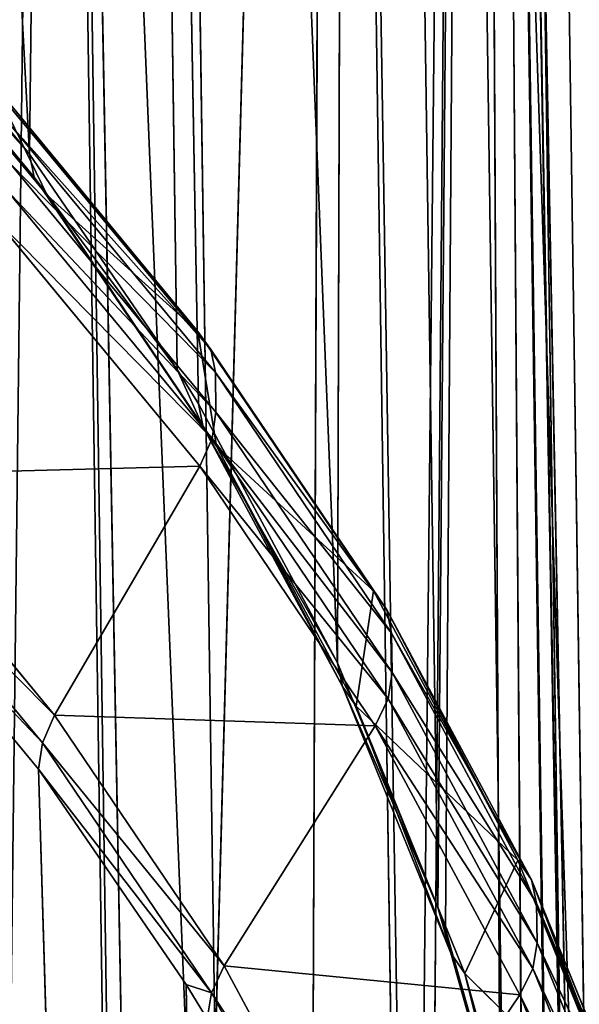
# Model space of a CAD drawing. Extents: x 0 to 4.1, y 0 to 10.7.
# Tile 184 of 256: x 3.664 to 3.882, y 5.468 to 5.851. Entities that reach past the tile are written whole.
import ezdxf

# ---------------------------------------------------------------- set-up
doc = ezdxf.new("R2010")
doc.units = 0
doc.header["$LTSCALE"] = 2.54
doc.layers.get('0').update_dxf_attribs({"linetype": 'CONTINUOUS'})

# ---------------------------------------------------------------- blocks, each defined once
blk = doc.blocks.new('FOURTY_KINKIET_I_PM_STL_4')
at = {"color": 0}
for p, q in [((1.76936, 2.61212, -1.69865), (1.68244, 8.62252, 4.31113)), ((1.76936, 2.61212, -1.69865), (1.68244, 8.62252, 4.31113)), ((1.52448, 8.59921, 4.33217), (1.64967, 6.24144, 2.19583)), ((1.52448, 8.59921, 4.33217), (1.64967, 6.24144, 2.19583)), ((1.91601, 2.41059, -1.49498), (1.82909, 8.421, 4.5148)), ((1.91601, 2.41059, -1.49498), (1.82909, 8.421, 4.5148)), ((1.6747, 8.4055, 4.52806), (1.64967, 6.24144, 2.19583)), ((1.6747, 8.4055, 4.52806), (1.64967, 6.24144, 2.19583)), ((1.71542, 6.14431, 2.29393), (1.6747, 8.4055, 4.52806)), ((1.6747, 8.4055, 4.52806), (1.7072, 6.15766, 2.28045)), ((1.71542, 6.14431, 2.29393), (1.6747, 8.4055, 4.52806)), ((1.76954, 6.04359, 2.39544), (1.6747, 8.4055, 4.52806)), ((1.76954, 6.04359, 2.39544), (1.6747, 8.4055, 4.52806)), ((1.6747, 8.4055, 4.52806), (1.7072, 6.15766, 2.28045)), ((1.76954, 6.04359, 2.39544), (1.77619, 8.1963, 4.73876)), ((1.76954, 6.04359, 2.39544), (1.77619, 8.1963, 4.73876)), ((1.8087, 5.94846, 2.49115), (1.77619, 8.1963, 4.73876)), ((1.8087, 5.94846, 2.49115), (1.77619, 8.1963, 4.73876)), ((1.8087, 5.94846, 2.49115), (1.82605, 7.97761, 4.95819)), ((1.8087, 5.94846, 2.49115), (1.82605, 7.97761, 4.95819)), ((1.81166, 5.93996, 2.49968), (1.82605, 7.97761, 4.95819)), ((1.81166, 5.93996, 2.49968), (1.82605, 7.97761, 4.95819)), ((1.82605, 7.97761, 4.95819), (1.85856, 5.72977, 2.71058)), ((1.82605, 7.97761, 4.95819), (1.85856, 5.72977, 2.71058)), ((1.82605, 7.97761, 4.95819), (1.84151, 5.83414, 2.60594)), ((1.82605, 7.97761, 4.95819), (1.84151, 5.83414, 2.60594)), ((1.82285, 7.75574, 5.18004), (1.80237, 5.2977, 3.14188)), ((1.82285, 7.75574, 5.18004), (1.80237, 5.2977, 3.14188)), ((1.82285, 7.75574, 5.18004), (1.83528, 5.40352, 3.03653)), ((1.82285, 7.75574, 5.18004), (1.85887, 5.72686, 2.71349)), ((1.86362, 5.61883, 2.8216), (1.82285, 7.75574, 5.18004)), ((1.85574, 5.5108, 2.92952), (1.82285, 7.75574, 5.18004)), ((1.86362, 5.61883, 2.8216), (1.82285, 7.75574, 5.18004)), ((1.85574, 5.5108, 2.92952), (1.82285, 7.75574, 5.18004)), ((1.85535, 5.50789, 2.93243), (1.82285, 7.75574, 5.18004)), ((1.85535, 5.50789, 2.93243), (1.82285, 7.75574, 5.18004)), ((1.82285, 7.75574, 5.18004), (1.83528, 5.40352, 3.03653)), ((1.82285, 7.75574, 5.18004), (1.85887, 5.72686, 2.71349)), ((1.82285, 7.75574, 5.18004), (1.85856, 5.72977, 2.71058)), ((1.82285, 7.75574, 5.18004), (1.85856, 5.72977, 2.71058)), ((1.70022, 5.09335, 3.34477), (1.76666, 7.53705, 5.39794)), ((1.70022, 5.09335, 3.34477), (1.76666, 7.53705, 5.39794)), ((1.75725, 5.19408, 3.24486), (1.76666, 7.53705, 5.39794)), ((1.75725, 5.19408, 3.24486), (1.76666, 7.53705, 5.39794)), ((1.76666, 7.53705, 5.39794), (1.79917, 5.28921, 3.15033)), ((1.76666, 7.53705, 5.39794), (1.79917, 5.28921, 3.15033)), ((1.76666, 7.53705, 5.39794), (1.80237, 5.2977, 3.14188)), ((1.76666, 7.53705, 5.39794), (1.80237, 5.2977, 3.14188)), ((1.65911, 7.32785, 5.60561), (1.63167, 4.99622, 3.44092)), ((1.65911, 7.32785, 5.60561), (1.63167, 4.99622, 3.44092)), ((1.70022, 5.09335, 3.34477), (1.65911, 7.32785, 5.60561)), ((1.70022, 5.09335, 3.34477), (1.65911, 7.32785, 5.60561)), ((1.69162, 5.08, 3.358), (1.65911, 7.32785, 5.60561)), ((1.69162, 5.08, 3.358), (1.65911, 7.32785, 5.60561)), ((1.89998, 1.30194, -0.38645), (1.81306, 7.31235, 5.62333)), ((1.89998, 1.30194, -0.38645), (1.81306, 7.31235, 5.62333)), ((1.7475, 1.10042, -0.18711), (1.66058, 7.11083, 5.82267)), ((1.7475, 1.10042, -0.18711), (1.66058, 7.11083, 5.82267)), ((1.57276, 6.33432, 2.10183), (1.64967, 6.24144, 2.19583)), ((1.57276, 6.33432, 2.10183), (1.64967, 6.24144, 2.19583)), ((1.57449, 6.32542, 2.09149), (1.65149, 6.23245, 2.18559)), ((1.57449, 6.32542, 2.09149), (1.65149, 6.23245, 2.18559)), ((1.6565, 6.22541, 2.1749), (1.57928, 6.31866, 2.08052)), ((1.6565, 6.22541, 2.1749), (1.57928, 6.31866, 2.08052)), ((1.63527, 6.26898, 1.98124), (1.71521, 6.17246, 2.07893)), ((1.63527, 6.26898, 1.98124), (1.71521, 6.17246, 2.07893)), ((1.72022, 6.16542, 2.06824), (1.64006, 6.26222, 1.97027)), ((1.72022, 6.16542, 2.06824), (1.64006, 6.26222, 1.97027)), ((1.72203, 6.15643, 2.058), (1.64179, 6.25332, 1.95994)), ((1.72203, 6.15643, 2.058), (1.64179, 6.25332, 1.95994)), ((1.64967, 6.24144, 2.19583), (1.7072, 6.15766, 2.28045)), ((1.64967, 6.24144, 2.19583), (1.7072, 6.15766, 2.28045)), ((1.64967, 6.24144, 2.19583), (1.65149, 6.23245, 2.18559)), ((1.64967, 6.24144, 2.19583), (1.65149, 6.23245, 2.18559)), ((1.64201, 6.23798, 1.9446), (1.72226, 6.14108, 2.04266)), ((1.64201, 6.23798, 1.9446), (1.72226, 6.14108, 2.04266)), ((1.7072, 6.15766, 2.28045), (1.65149, 6.23245, 2.18559)), ((1.65149, 6.23245, 2.18559), (1.71729, 6.13522, 2.28379)), ((1.7072, 6.15766, 2.28045), (1.65149, 6.23245, 2.18559)), ((1.6565, 6.22541, 2.1749), (1.65149, 6.23245, 2.18559)), ((1.65149, 6.23245, 2.18559), (1.71729, 6.13522, 2.28379)), ((1.6565, 6.22541, 2.1749), (1.65149, 6.23245, 2.18559)), ((1.72072, 6.13082, 2.03365), (1.64056, 6.22762, 1.93568)), ((1.72072, 6.13082, 2.03365), (1.64056, 6.22762, 1.93568)), ((1.71521, 6.17246, 2.07893), (1.6565, 6.22541, 2.1749)), ((1.71521, 6.17246, 2.07893), (1.6565, 6.22541, 2.1749)), ((1.72251, 6.12788, 2.27339), (1.6565, 6.22541, 2.1749)), ((1.72251, 6.12788, 2.27339), (1.6565, 6.22541, 2.1749)), ((1.71596, 6.12006, 2.02654), (1.63603, 6.21658, 1.92885)), ((1.71596, 6.12006, 2.02654), (1.63603, 6.21658, 1.92885)), ((1.71521, 6.17246, 2.07893), (1.78353, 6.07152, 2.18087)), ((1.71521, 6.17246, 2.07893), (1.78353, 6.07152, 2.18087)), ((1.71521, 6.17246, 2.07893), (1.72022, 6.16542, 2.06824)), ((1.71521, 6.17246, 2.07893), (1.72022, 6.16542, 2.06824)), ((1.78874, 6.06418, 2.17048), (1.72022, 6.16542, 2.06824)), ((1.72022, 6.16542, 2.06824), (1.72203, 6.15643, 2.058)), ((1.72022, 6.16542, 2.06824), (1.72203, 6.15643, 2.058)), ((1.78874, 6.06418, 2.17048), (1.72022, 6.16542, 2.06824)), ((1.7072, 6.15766, 2.28045), (1.71542, 6.14431, 2.29393)), ((1.7072, 6.15766, 2.28045), (1.71542, 6.14431, 2.29393)), ((1.7072, 6.15766, 2.28045), (1.71729, 6.13522, 2.28379)), ((1.7072, 6.15766, 2.28045), (1.71729, 6.13522, 2.28379)), ((1.79062, 6.05509, 2.16034), (1.72203, 6.15643, 2.058)), ((1.72203, 6.15643, 2.058), (1.72226, 6.14108, 2.04266)), ((1.72203, 6.15643, 2.058), (1.72226, 6.14108, 2.04266)), ((1.79062, 6.05509, 2.16034), (1.72203, 6.15643, 2.058)), ((1.71542, 6.14431, 2.29393), (1.76954, 6.04359, 2.39544)), ((1.71542, 6.14431, 2.29393), (1.76954, 6.04359, 2.39544)), ((1.71542, 6.14431, 2.29393), (1.71729, 6.13522, 2.28379)), ((1.71542, 6.14431, 2.29393), (1.71729, 6.13522, 2.28379)), ((1.72226, 6.14108, 2.04266), (1.72072, 6.13082, 2.03365)), ((1.72226, 6.14108, 2.04266), (1.72072, 6.13082, 2.03365)), ((1.72226, 6.14108, 2.04266), (1.79084, 6.03975, 2.145)), ((1.72226, 6.14108, 2.04266), (1.79084, 6.03975, 2.145)), ((1.71729, 6.13522, 2.28379), (1.77147, 6.03439, 2.3854)), ((1.72251, 6.12788, 2.27339), (1.71729, 6.13522, 2.28379)), ((1.71729, 6.13522, 2.28379), (1.77147, 6.03439, 2.3854)), ((1.72251, 6.12788, 2.27339), (1.71729, 6.13522, 2.28379)), ((1.72072, 6.13082, 2.03365), (1.71596, 6.12006, 2.02654)), ((1.72072, 6.13082, 2.03365), (1.71596, 6.12006, 2.02654)), ((1.78924, 6.02959, 2.13588), (1.72072, 6.13082, 2.03365)), ((1.78924, 6.02959, 2.13588), (1.72072, 6.13082, 2.03365)), ((1.78353, 6.07152, 2.18087), (1.72251, 6.12788, 2.27339)), ((1.78353, 6.07152, 2.18087), (1.72251, 6.12788, 2.27339)), ((1.77684, 6.02676, 2.37531), (1.72251, 6.12788, 2.27339)), ((1.77684, 6.02676, 2.37531), (1.72251, 6.12788, 2.27339)), ((1.71596, 6.12006, 2.02654), (1.65942, 6.02325, 1.97277)), ((1.71596, 6.12006, 2.02654), (1.65942, 6.02325, 1.97277)), ((1.78429, 6.01912, 2.12848), (1.71596, 6.12006, 2.02654)), ((1.78429, 6.01912, 2.12848), (1.71596, 6.12006, 2.02654)), ((1.5822, 6.1165, 1.87839), (1.65942, 6.02325, 1.97277)), ((1.5822, 6.1165, 1.87839), (1.65942, 6.02325, 1.97277)), ((1.57767, 6.10546, 1.87156), (1.65467, 6.01249, 1.96566)), ((1.57767, 6.10546, 1.87156), (1.65467, 6.01249, 1.96566)), ((1.65313, 6.00222, 1.95664), (1.57622, 6.0951, 1.86264)), ((1.65313, 6.00222, 1.95664), (1.57622, 6.0951, 1.86264)), ((1.78353, 6.07152, 2.18087), (1.83977, 5.96684, 2.28637)), ((1.78353, 6.07152, 2.18087), (1.83977, 5.96684, 2.28637)), ((1.78353, 6.07152, 2.18087), (1.78874, 6.06418, 2.17048)), ((1.78353, 6.07152, 2.18087), (1.78874, 6.06418, 2.17048)), ((1.84515, 5.95921, 2.27628), (1.78874, 6.06418, 2.17048)), ((1.78874, 6.06418, 2.17048), (1.79062, 6.05509, 2.16034)), ((1.78874, 6.06418, 2.17048), (1.79062, 6.05509, 2.16034)), ((1.84515, 5.95921, 2.27628), (1.78874, 6.06418, 2.17048)), ((1.84708, 5.95002, 2.26624), (1.79062, 6.05509, 2.16034)), ((1.79062, 6.05509, 2.16034), (1.79084, 6.03975, 2.145)), ((1.79062, 6.05509, 2.16034), (1.79084, 6.03975, 2.145)), ((1.84708, 5.95002, 2.26624), (1.79062, 6.05509, 2.16034)), ((1.76954, 6.04359, 2.39544), (1.8087, 5.94846, 2.49115)), ((1.76954, 6.04359, 2.39544), (1.8087, 5.94846, 2.49115)), ((1.76954, 6.04359, 2.39544), (1.77147, 6.03439, 2.3854)), ((1.76954, 6.04359, 2.39544), (1.77147, 6.03439, 2.3854)), ((1.79084, 6.03975, 2.145), (1.78924, 6.02959, 2.13588)), ((1.79084, 6.03975, 2.145), (1.78924, 6.02959, 2.13588)), ((1.79084, 6.03975, 2.145), (1.8473, 5.93467, 2.2509)), ((1.79084, 6.03975, 2.145), (1.8473, 5.93467, 2.2509)), ((1.8087, 5.94846, 2.49115), (1.77147, 6.03439, 2.3854)), ((1.77147, 6.03439, 2.3854), (1.81364, 5.93066, 2.48976)), ((1.8087, 5.94846, 2.49115), (1.77147, 6.03439, 2.3854)), ((1.77684, 6.02676, 2.37531), (1.77147, 6.03439, 2.3854)), ((1.77147, 6.03439, 2.3854), (1.81364, 5.93066, 2.48976)), ((1.77684, 6.02676, 2.37531), (1.77147, 6.03439, 2.3854)), ((1.78924, 6.02959, 2.13588), (1.78429, 6.01912, 2.12848)), ((1.78924, 6.02959, 2.13588), (1.78429, 6.01912, 2.12848)), ((1.84565, 5.92461, 2.24168), (1.78924, 6.02959, 2.13588)), ((1.84565, 5.92461, 2.24168), (1.78924, 6.02959, 2.13588)), ((1.83977, 5.96684, 2.28637), (1.77684, 6.02676, 2.37531)), ((1.83977, 5.96684, 2.28637), (1.77684, 6.02676, 2.37531)), ((1.81914, 5.92272, 2.47997), (1.77684, 6.02676, 2.37531)), ((1.81914, 5.92272, 2.47997), (1.77684, 6.02676, 2.37531)), ((1.65467, 6.01249, 1.96566), (1.65942, 6.02325, 1.97277)), ((1.65467, 6.01249, 1.96566), (1.65942, 6.02325, 1.97277)), ((1.65942, 6.02325, 1.97277), (1.72543, 5.92573, 2.07125)), ((1.65942, 6.02325, 1.97277), (1.72543, 5.92573, 2.07125)), ((1.78429, 6.01912, 2.12848), (1.72543, 5.92573, 2.07125)), ((1.78429, 6.01912, 2.12848), (1.72543, 5.92573, 2.07125)), ((1.84053, 5.91444, 2.23398), (1.78429, 6.01912, 2.12848)), ((1.84053, 5.91444, 2.23398), (1.78429, 6.01912, 2.12848)), ((1.65467, 6.01249, 1.96566), (1.65313, 6.00222, 1.95664)), ((1.65467, 6.01249, 1.96566), (1.65313, 6.00222, 1.95664)), ((1.65467, 6.01249, 1.96566), (1.72048, 5.91526, 2.06385)), ((1.65467, 6.01249, 1.96566), (1.72048, 5.91526, 2.06385)), ((1.76162, 2.3951, -1.48172), (1.65313, 6.00222, 1.95664)), ((1.76162, 2.3951, -1.48172), (1.65313, 6.00222, 1.95664)), ((1.71066, 5.91844, 2.04126), (1.65313, 6.00222, 1.95664)), ((1.71066, 5.91844, 2.04126), (1.65313, 6.00222, 1.95664)), ((1.72048, 5.91526, 2.06385), (1.65313, 6.00222, 1.95664)), ((1.72048, 5.91526, 2.06385), (1.65313, 6.00222, 1.95664)), ((1.83977, 5.96684, 2.28637), (1.88355, 5.85915, 2.39471)), ((1.83977, 5.96684, 2.28637), (1.88355, 5.85915, 2.39471)), ((1.83977, 5.96684, 2.28637), (1.84515, 5.95921, 2.27628)), ((1.83977, 5.96684, 2.28637), (1.84515, 5.95921, 2.27628)), ((1.88905, 5.85121, 2.38492), (1.84515, 5.95921, 2.27628)), ((1.84515, 5.95921, 2.27628), (1.84708, 5.95002, 2.26624)), ((1.84515, 5.95921, 2.27628), (1.84708, 5.95002, 2.26624)), ((1.88905, 5.85121, 2.38492), (1.84515, 5.95921, 2.27628)), ((1.8087, 5.94846, 2.49115), (1.81166, 5.93996, 2.49968)), ((1.8087, 5.94846, 2.49115), (1.81166, 5.93996, 2.49968)), ((1.8087, 5.94846, 2.49115), (1.81364, 5.93066, 2.48976)), ((1.8087, 5.94846, 2.49115), (1.81364, 5.93066, 2.48976)), ((1.89102, 5.84191, 2.37499), (1.84708, 5.95002, 2.26624)), ((1.84708, 5.95002, 2.26624), (1.8473, 5.93467, 2.2509)), ((1.84708, 5.95002, 2.26624), (1.8473, 5.93467, 2.2509)), ((1.89102, 5.84191, 2.37499), (1.84708, 5.95002, 2.26624)), ((1.81166, 5.93996, 2.49968), (1.84151, 5.83414, 2.60594)), ((1.81166, 5.93996, 2.49968), (1.84151, 5.83414, 2.60594)), ((1.81166, 5.93996, 2.49968), (1.81364, 5.93066, 2.48976)), ((1.81166, 5.93996, 2.49968), (1.81364, 5.93066, 2.48976)), ((1.8473, 5.93467, 2.2509), (1.84565, 5.92461, 2.24168)), ((1.8473, 5.93467, 2.2509), (1.84565, 5.92461, 2.24168)), ((1.8473, 5.93467, 2.2509), (1.89125, 5.82657, 2.35965)), ((1.8473, 5.93467, 2.2509), (1.89125, 5.82657, 2.35965)), ((1.81364, 5.93066, 2.48976), (1.84351, 5.82474, 2.59612)), ((1.81914, 5.92272, 2.47997), (1.81364, 5.93066, 2.48976)), ((1.81364, 5.93066, 2.48976), (1.84351, 5.82474, 2.59612)), ((1.81914, 5.92272, 2.47997), (1.81364, 5.93066, 2.48976)), ((1.72543, 5.92573, 2.07125), (1.72048, 5.91526, 2.06385)), ((1.72543, 5.92573, 2.07125), (1.72048, 5.91526, 2.06385)), ((1.72543, 5.92573, 2.07125), (1.77977, 5.8246, 2.17317)), ((1.72543, 5.92573, 2.07125), (1.77977, 5.8246, 2.17317)), ((1.88355, 5.85915, 2.39471), (1.81914, 5.92272, 2.47997)), ((1.88355, 5.85915, 2.39471), (1.81914, 5.92272, 2.47997)), ((1.8491, 5.81648, 2.58666), (1.81914, 5.92272, 2.47997)), ((1.8491, 5.81648, 2.58666), (1.81914, 5.92272, 2.47997)), ((1.84565, 5.92461, 2.24168), (1.84053, 5.91444, 2.23398)), ((1.84565, 5.92461, 2.24168), (1.84053, 5.91444, 2.23398)), ((1.88955, 5.81661, 2.35033), (1.84565, 5.92461, 2.24168)), ((1.88955, 5.81661, 2.35033), (1.84565, 5.92461, 2.24168)), ((1.71066, 5.91844, 2.04126), (1.76162, 2.3951, -1.48172)), ((1.71888, 5.90509, 2.05473), (1.71066, 5.91844, 2.04126)), ((1.71066, 5.91844, 2.04126), (1.76162, 2.3951, -1.48172)), ((1.71066, 5.91844, 2.04126), (1.72048, 5.91526, 2.06385)), ((1.71066, 5.91844, 2.04126), (1.72048, 5.91526, 2.06385)), ((1.71888, 5.90509, 2.05473), (1.71066, 5.91844, 2.04126)), ((1.71888, 5.90509, 2.05473), (1.72048, 5.91526, 2.06385)), ((1.71888, 5.90509, 2.05473), (1.72048, 5.91526, 2.06385)), ((1.72048, 5.91526, 2.06385), (1.77465, 5.81443, 2.16547)), ((1.72048, 5.91526, 2.06385), (1.77465, 5.81443, 2.16547)), ((1.84053, 5.91444, 2.23398), (1.77977, 5.8246, 2.17317)), ((1.84053, 5.91444, 2.23398), (1.77977, 5.8246, 2.17317)), ((1.88431, 5.80675, 2.34231), (1.84053, 5.91444, 2.23398)), ((1.88431, 5.80675, 2.34231), (1.84053, 5.91444, 2.23398))]:
    blk.add_line(p, q, dxfattribs=at)
mesh = blk.add_polyface(dxfattribs=at)
corners = [(1.57865, 2.79406, -1.88337), (1.68244, 8.62252, 4.31113), (1.76936, 2.61212, -1.69865), (1.49173, 8.80447, 4.12641)]
mesh.append_faces([[corners[k] for k in face] for face in [(0, 1, 2), (1, 0, 3)]], dxfattribs={"vtx0": -1, "color": 0})
mesh = blk.add_polyface(dxfattribs=at)
corners = [(1.76936, 2.61212, -1.69865), (1.82909, 8.421, 4.5148), (1.91601, 2.41059, -1.49498), (1.68244, 8.62252, 4.31113)]
mesh.append_faces([[corners[k] for k in face] for face in [(0, 1, 2), (1, 0, 3)]], dxfattribs={"vtx0": -1, "color": 0})
mesh = blk.add_polyface(dxfattribs=at)
corners = [(1.52448, 8.59921, 4.33217), (1.64967, 6.24144, 2.19583), (1.6747, 8.4055, 4.52806)]
mesh.append_faces([[corners[k] for k in face] for face in [(0, 1, 2)]], dxfattribs={"color": 0})
mesh = blk.add_polyface(dxfattribs=at)
corners = [(1.52448, 8.59921, 4.33217), (1.57276, 6.33432, 2.10183), (1.64967, 6.24144, 2.19583)]
mesh.append_faces([[corners[k] for k in face] for face in [(0, 1, 2)]], dxfattribs={"color": 0})
mesh = blk.add_polyface(dxfattribs=at)
corners = [(1.91601, 2.41059, -1.49498), (1.92788, 8.20512, 4.73213), (2.0148, 2.19471, -1.27765), (1.82909, 8.421, 4.5148)]
mesh.append_faces([[corners[k] for k in face] for face in [(0, 1, 2), (1, 0, 3)]], dxfattribs={"vtx0": -1, "color": 0})
mesh = blk.add_polyface(dxfattribs=at)
corners = [(1.6747, 8.4055, 4.52806), (1.64967, 6.24144, 2.19583), (1.7072, 6.15766, 2.28045)]
mesh.append_faces([[corners[k] for k in face] for face in [(0, 1, 2)]], dxfattribs={"color": 0})
mesh = blk.add_polyface(dxfattribs=at)
corners = [(1.6747, 8.4055, 4.52806), (1.7072, 6.15766, 2.28045), (1.71542, 6.14431, 2.29393)]
mesh.append_faces([[corners[k] for k in face] for face in [(0, 1, 2)]], dxfattribs={"color": 0})
mesh = blk.add_polyface(dxfattribs=at)
corners = [(1.6747, 8.4055, 4.52806), (1.71542, 6.14431, 2.29393), (1.76954, 6.04359, 2.39544)]
mesh.append_faces([[corners[k] for k in face] for face in [(0, 1, 2)]], dxfattribs={"color": 0})
mesh = blk.add_polyface(dxfattribs=at)
corners = [(1.6747, 8.4055, 4.52806), (1.76954, 6.04359, 2.39544), (1.77619, 8.1963, 4.73876)]
mesh.append_faces([[corners[k] for k in face] for face in [(0, 1, 2)]], dxfattribs={"color": 0})
mesh = blk.add_polyface(dxfattribs=at)
corners = [(1.77619, 8.1963, 4.73876), (1.76954, 6.04359, 2.39544), (1.8087, 5.94846, 2.49115)]
mesh.append_faces([[corners[k] for k in face] for face in [(0, 1, 2)]], dxfattribs={"color": 0})
mesh = blk.add_polyface(dxfattribs=at)
corners = [(1.77619, 8.1963, 4.73876), (1.8087, 5.94846, 2.49115), (1.82605, 7.97761, 4.95819)]
mesh.append_faces([[corners[k] for k in face] for face in [(0, 1, 2)]], dxfattribs={"color": 0})
mesh = blk.add_polyface(dxfattribs=at)
corners = [(1.82605, 7.97761, 4.95819), (1.8087, 5.94846, 2.49115), (1.81166, 5.93996, 2.49968)]
mesh.append_faces([[corners[k] for k in face] for face in [(0, 1, 2)]], dxfattribs={"color": 0})
mesh = blk.add_polyface(dxfattribs=at)
corners = [(1.82605, 7.97761, 4.95819), (1.81166, 5.93996, 2.49968), (1.84151, 5.83414, 2.60594)]
mesh.append_faces([[corners[k] for k in face] for face in [(0, 1, 2)]], dxfattribs={"color": 0})
mesh = blk.add_polyface(dxfattribs=at)
corners = [(1.82605, 7.97761, 4.95819), (1.85856, 5.72977, 2.71058), (1.82285, 7.75574, 5.18004)]
mesh.append_faces([[corners[k] for k in face] for face in [(0, 1, 2)]], dxfattribs={"color": 0})
mesh = blk.add_polyface(dxfattribs=at)
corners = [(1.82605, 7.97761, 4.95819), (1.84151, 5.83414, 2.60594), (1.85856, 5.72977, 2.71058)]
mesh.append_faces([[corners[k] for k in face] for face in [(0, 1, 2)]], dxfattribs={"color": 0})
mesh = blk.add_polyface(dxfattribs=at)
corners = [(1.82285, 7.75574, 5.18004), (1.80237, 5.2977, 3.14188), (1.76666, 7.53705, 5.39794)]
mesh.append_faces([[corners[k] for k in face] for face in [(0, 1, 2)]], dxfattribs={"color": 0})
mesh = blk.add_polyface(dxfattribs=at)
corners = [(1.82285, 7.75574, 5.18004), (1.83528, 5.40352, 3.03653), (1.80237, 5.2977, 3.14188)]
mesh.append_faces([[corners[k] for k in face] for face in [(0, 1, 2)]], dxfattribs={"color": 0})
mesh = blk.add_polyface(dxfattribs=at)
corners = [(1.82285, 7.75574, 5.18004), (1.85887, 5.72686, 2.71349), (1.86362, 5.61883, 2.8216)]
mesh.append_faces([[corners[k] for k in face] for face in [(0, 1, 2)]], dxfattribs={"color": 0})
mesh = blk.add_polyface(dxfattribs=at)
corners = [(1.82285, 7.75574, 5.18004), (1.86362, 5.61883, 2.8216), (1.85574, 5.5108, 2.92952)]
mesh.append_faces([[corners[k] for k in face] for face in [(0, 1, 2)]], dxfattribs={"color": 0})
mesh = blk.add_polyface(dxfattribs=at)
corners = [(1.82285, 7.75574, 5.18004), (1.85574, 5.5108, 2.92952), (1.85535, 5.50789, 2.93243)]
mesh.append_faces([[corners[k] for k in face] for face in [(0, 1, 2)]], dxfattribs={"color": 0})
mesh = blk.add_polyface(dxfattribs=at)
corners = [(1.82285, 7.75574, 5.18004), (1.85535, 5.50789, 2.93243), (1.83528, 5.40352, 3.03653)]
mesh.append_faces([[corners[k] for k in face] for face in [(0, 1, 2)]], dxfattribs={"color": 0})
mesh = blk.add_polyface(dxfattribs=at)
corners = [(1.82285, 7.75574, 5.18004), (1.85856, 5.72977, 2.71058), (1.85887, 5.72686, 2.71349)]
mesh.append_faces([[corners[k] for k in face] for face in [(0, 1, 2)]], dxfattribs={"color": 0})
mesh = blk.add_polyface(dxfattribs=at)
corners = [(1.76666, 7.53705, 5.39794), (1.70022, 5.09335, 3.34477), (1.65911, 7.32785, 5.60561)]
mesh.append_faces([[corners[k] for k in face] for face in [(0, 1, 2)]], dxfattribs={"color": 0})
mesh = blk.add_polyface(dxfattribs=at)
corners = [(1.76666, 7.53705, 5.39794), (1.75725, 5.19408, 3.24486), (1.70022, 5.09335, 3.34477)]
mesh.append_faces([[corners[k] for k in face] for face in [(0, 1, 2)]], dxfattribs={"color": 0})
mesh = blk.add_polyface(dxfattribs=at)
corners = [(1.76666, 7.53705, 5.39794), (1.79917, 5.28921, 3.15033), (1.75725, 5.19408, 3.24486)]
mesh.append_faces([[corners[k] for k in face] for face in [(0, 1, 2)]], dxfattribs={"color": 0})
mesh = blk.add_polyface(dxfattribs=at)
corners = [(1.76666, 7.53705, 5.39794), (1.80237, 5.2977, 3.14188), (1.79917, 5.28921, 3.15033)]
mesh.append_faces([[corners[k] for k in face] for face in [(0, 1, 2)]], dxfattribs={"color": 0})
mesh = blk.add_polyface(dxfattribs=at)
corners = [(2.00501, 1.51782, -0.60083), (1.81306, 7.31235, 5.62333), (1.89998, 1.30194, -0.38645), (1.91809, 7.52823, 5.40895)]
mesh.append_faces([[corners[k] for k in face] for face in [(0, 1, 2), (1, 0, 3)]], dxfattribs={"vtx0": -1, "color": 0})
mesh = blk.add_polyface(dxfattribs=at)
corners = [(1.65911, 7.32785, 5.60561), (1.55206, 4.90334, 3.53266), (1.5033, 7.13415, 5.79707)]
mesh.append_faces([[corners[k] for k in face] for face in [(0, 1, 2)]], dxfattribs={"color": 0})
mesh = blk.add_polyface(dxfattribs=at)
corners = [(1.65911, 7.32785, 5.60561), (1.63167, 4.99622, 3.44092), (1.55206, 4.90334, 3.53266)]
mesh.append_faces([[corners[k] for k in face] for face in [(0, 1, 2)]], dxfattribs={"color": 0})
mesh = blk.add_polyface(dxfattribs=at)
corners = [(1.65911, 7.32785, 5.60561), (1.69162, 5.08, 3.358), (1.63167, 4.99622, 3.44092)]
mesh.append_faces([[corners[k] for k in face] for face in [(0, 1, 2)]], dxfattribs={"color": 0})
mesh = blk.add_polyface(dxfattribs=at)
corners = [(1.65911, 7.32785, 5.60561), (1.70022, 5.09335, 3.34477), (1.69162, 5.08, 3.358)]
mesh.append_faces([[corners[k] for k in face] for face in [(0, 1, 2)]], dxfattribs={"color": 0})
mesh = blk.add_polyface(dxfattribs=at)
corners = [(1.89998, 1.30194, -0.38645), (1.66058, 7.11083, 5.82267), (1.7475, 1.10042, -0.18711), (1.81306, 7.31235, 5.62333)]
mesh.append_faces([[corners[k] for k in face] for face in [(0, 1, 2), (1, 0, 3)]], dxfattribs={"vtx0": -1, "color": 0})
mesh = blk.add_polyface(dxfattribs=at)
corners = [(1.7475, 1.10042, -0.18711), (1.46461, 6.92888, 6.0018), (1.55153, 0.91847, -0.00797), (1.66058, 7.11083, 5.82267)]
mesh.append_faces([[corners[k] for k in face] for face in [(0, 1, 2), (1, 0, 3)]], dxfattribs={"vtx0": -1, "color": 0})
mesh = blk.add_polyface(dxfattribs=at)
corners = [(1.64967, 6.24144, 2.19583), (1.57449, 6.32542, 2.09149), (1.65149, 6.23245, 2.18559), (1.57276, 6.33432, 2.10183)]
mesh.append_faces([[corners[k] for k in face] for face in [(0, 1, 2), (1, 0, 3)]], dxfattribs={"vtx0": -1, "color": 0})
mesh = blk.add_polyface(dxfattribs=at)
corners = [(1.65149, 6.23245, 2.18559), (1.57928, 6.31866, 2.08052), (1.6565, 6.22541, 2.1749), (1.57449, 6.32542, 2.09149)]
mesh.append_faces([[corners[k] for k in face] for face in [(0, 1, 2), (1, 0, 3)]], dxfattribs={"vtx0": -1, "color": 0})
mesh = blk.add_polyface(dxfattribs=at)
corners = [(1.6565, 6.22541, 2.1749), (1.63527, 6.26898, 1.98124), (1.71521, 6.17246, 2.07893), (1.57928, 6.31866, 2.08052)]
mesh.append_faces([[corners[k] for k in face] for face in [(0, 1, 2), (1, 0, 3)]], dxfattribs={"vtx0": -1, "color": 0})
mesh = blk.add_polyface(dxfattribs=at)
corners = [(1.71521, 6.17246, 2.07893), (1.64006, 6.26222, 1.97027), (1.72022, 6.16542, 2.06824), (1.63527, 6.26898, 1.98124)]
mesh.append_faces([[corners[k] for k in face] for face in [(0, 1, 2), (1, 0, 3)]], dxfattribs={"vtx0": -1, "color": 0})
mesh = blk.add_polyface(dxfattribs=at)
corners = [(1.72022, 6.16542, 2.06824), (1.64179, 6.25332, 1.95994), (1.72203, 6.15643, 2.058), (1.64006, 6.26222, 1.97027)]
mesh.append_faces([[corners[k] for k in face] for face in [(0, 1, 2), (1, 0, 3)]], dxfattribs={"vtx0": -1, "color": 0})
mesh = blk.add_polyface(dxfattribs=at)
corners = [(1.72203, 6.15643, 2.058), (1.64201, 6.23798, 1.9446), (1.72226, 6.14108, 2.04266), (1.64179, 6.25332, 1.95994)]
mesh.append_faces([[corners[k] for k in face] for face in [(0, 1, 2), (1, 0, 3)]], dxfattribs={"vtx0": -1, "color": 0})
mesh = blk.add_polyface(dxfattribs=at)
corners = [(1.64967, 6.24144, 2.19583), (1.65149, 6.23245, 2.18559), (1.7072, 6.15766, 2.28045)]
mesh.append_faces([[corners[k] for k in face] for face in [(0, 1, 2)]], dxfattribs={"color": 0})
mesh = blk.add_polyface(dxfattribs=at)
corners = [(1.72226, 6.14108, 2.04266), (1.64056, 6.22762, 1.93568), (1.72072, 6.13082, 2.03365), (1.64201, 6.23798, 1.9446)]
mesh.append_faces([[corners[k] for k in face] for face in [(0, 1, 2), (1, 0, 3)]], dxfattribs={"vtx0": -1, "color": 0})
mesh = blk.add_polyface(dxfattribs=at)
corners = [(1.65149, 6.23245, 2.18559), (1.71729, 6.13522, 2.28379), (1.7072, 6.15766, 2.28045)]
mesh.append_faces([[corners[k] for k in face] for face in [(0, 1, 2)]], dxfattribs={"color": 0})
mesh = blk.add_polyface(dxfattribs=at)
corners = [(1.71729, 6.13522, 2.28379), (1.6565, 6.22541, 2.1749), (1.72251, 6.12788, 2.27339), (1.65149, 6.23245, 2.18559)]
mesh.append_faces([[corners[k] for k in face] for face in [(0, 1, 2), (1, 0, 3)]], dxfattribs={"vtx0": -1, "color": 0})
mesh = blk.add_polyface(dxfattribs=at)
corners = [(1.72072, 6.13082, 2.03365), (1.63603, 6.21658, 1.92885), (1.71596, 6.12006, 2.02654), (1.64056, 6.22762, 1.93568)]
mesh.append_faces([[corners[k] for k in face] for face in [(0, 1, 2), (1, 0, 3)]], dxfattribs={"vtx0": -1, "color": 0})
mesh = blk.add_polyface(dxfattribs=at)
corners = [(1.72251, 6.12788, 2.27339), (1.71521, 6.17246, 2.07893), (1.78353, 6.07152, 2.18087), (1.6565, 6.22541, 2.1749)]
mesh.append_faces([[corners[k] for k in face] for face in [(0, 1, 2), (1, 0, 3)]], dxfattribs={"vtx0": -1, "color": 0})
mesh = blk.add_polyface(dxfattribs=at)
corners = [(1.71596, 6.12006, 2.02654), (1.5822, 6.1165, 1.87839), (1.65942, 6.02325, 1.97277), (1.63603, 6.21658, 1.92885)]
mesh.append_faces([[corners[k] for k in face] for face in [(0, 1, 2), (1, 0, 3)]], dxfattribs={"vtx0": -1, "color": 0})
mesh = blk.add_polyface(dxfattribs=at)
corners = [(1.78353, 6.07152, 2.18087), (1.72022, 6.16542, 2.06824), (1.78874, 6.06418, 2.17048), (1.71521, 6.17246, 2.07893)]
mesh.append_faces([[corners[k] for k in face] for face in [(0, 1, 2), (1, 0, 3)]], dxfattribs={"vtx0": -1, "color": 0})
mesh = blk.add_polyface(dxfattribs=at)
corners = [(1.78874, 6.06418, 2.17048), (1.72203, 6.15643, 2.058), (1.79062, 6.05509, 2.16034), (1.72022, 6.16542, 2.06824)]
mesh.append_faces([[corners[k] for k in face] for face in [(0, 1, 2), (1, 0, 3)]], dxfattribs={"vtx0": -1, "color": 0})
mesh = blk.add_polyface(dxfattribs=at)
corners = [(1.7072, 6.15766, 2.28045), (1.71729, 6.13522, 2.28379), (1.71542, 6.14431, 2.29393)]
mesh.append_faces([[corners[k] for k in face] for face in [(0, 1, 2)]], dxfattribs={"color": 0})
mesh = blk.add_polyface(dxfattribs=at)
corners = [(1.79062, 6.05509, 2.16034), (1.72226, 6.14108, 2.04266), (1.79084, 6.03975, 2.145), (1.72203, 6.15643, 2.058)]
mesh.append_faces([[corners[k] for k in face] for face in [(0, 1, 2), (1, 0, 3)]], dxfattribs={"vtx0": -1, "color": 0})
mesh = blk.add_polyface(dxfattribs=at)
corners = [(1.76954, 6.04359, 2.39544), (1.71729, 6.13522, 2.28379), (1.77147, 6.03439, 2.3854), (1.71542, 6.14431, 2.29393)]
mesh.append_faces([[corners[k] for k in face] for face in [(0, 1, 2), (1, 0, 3)]], dxfattribs={"vtx0": -1, "color": 0})
mesh = blk.add_polyface(dxfattribs=at)
corners = [(1.79084, 6.03975, 2.145), (1.72072, 6.13082, 2.03365), (1.78924, 6.02959, 2.13588), (1.72226, 6.14108, 2.04266)]
mesh.append_faces([[corners[k] for k in face] for face in [(0, 1, 2), (1, 0, 3)]], dxfattribs={"vtx0": -1, "color": 0})
mesh = blk.add_polyface(dxfattribs=at)
corners = [(1.77147, 6.03439, 2.3854), (1.72251, 6.12788, 2.27339), (1.77684, 6.02676, 2.37531), (1.71729, 6.13522, 2.28379)]
mesh.append_faces([[corners[k] for k in face] for face in [(0, 1, 2), (1, 0, 3)]], dxfattribs={"vtx0": -1, "color": 0})
mesh = blk.add_polyface(dxfattribs=at)
corners = [(1.78924, 6.02959, 2.13588), (1.71596, 6.12006, 2.02654), (1.78429, 6.01912, 2.12848), (1.72072, 6.13082, 2.03365)]
mesh.append_faces([[corners[k] for k in face] for face in [(0, 1, 2), (1, 0, 3)]], dxfattribs={"vtx0": -1, "color": 0})
mesh = blk.add_polyface(dxfattribs=at)
corners = [(1.77684, 6.02676, 2.37531), (1.78353, 6.07152, 2.18087), (1.83977, 5.96684, 2.28637), (1.72251, 6.12788, 2.27339)]
mesh.append_faces([[corners[k] for k in face] for face in [(0, 1, 2), (1, 0, 3)]], dxfattribs={"vtx0": -1, "color": 0})
mesh = blk.add_polyface(dxfattribs=at)
corners = [(1.78429, 6.01912, 2.12848), (1.65942, 6.02325, 1.97277), (1.72543, 5.92573, 2.07125), (1.71596, 6.12006, 2.02654)]
mesh.append_faces([[corners[k] for k in face] for face in [(0, 1, 2), (1, 0, 3)]], dxfattribs={"vtx0": -1, "color": 0})
mesh = blk.add_polyface(dxfattribs=at)
corners = [(1.65942, 6.02325, 1.97277), (1.57767, 6.10546, 1.87156), (1.65467, 6.01249, 1.96566), (1.5822, 6.1165, 1.87839)]
mesh.append_faces([[corners[k] for k in face] for face in [(0, 1, 2), (1, 0, 3)]], dxfattribs={"vtx0": -1, "color": 0})
mesh = blk.add_polyface(dxfattribs=at)
corners = [(1.65467, 6.01249, 1.96566), (1.57622, 6.0951, 1.86264), (1.65313, 6.00222, 1.95664), (1.57767, 6.10546, 1.87156)]
mesh.append_faces([[corners[k] for k in face] for face in [(0, 1, 2), (1, 0, 3)]], dxfattribs={"vtx0": -1, "color": 0})
mesh = blk.add_polyface(dxfattribs=at)
corners = [(1.57622, 6.0951, 1.86264), (1.6114, 2.5888, -1.67761), (1.76162, 2.3951, -1.48172)]
mesh.append_faces([[corners[k] for k in face] for face in [(0, 1, 2)]], dxfattribs={"color": 0})
mesh = blk.add_polyface(dxfattribs=at)
corners = [(1.57622, 6.0951, 1.86264), (1.76162, 2.3951, -1.48172), (1.65313, 6.00222, 1.95664)]
mesh.append_faces([[corners[k] for k in face] for face in [(0, 1, 2)]], dxfattribs={"color": 0})
mesh = blk.add_polyface(dxfattribs=at)
corners = [(1.83977, 5.96684, 2.28637), (1.78874, 6.06418, 2.17048), (1.84515, 5.95921, 2.27628), (1.78353, 6.07152, 2.18087)]
mesh.append_faces([[corners[k] for k in face] for face in [(0, 1, 2), (1, 0, 3)]], dxfattribs={"vtx0": -1, "color": 0})
mesh = blk.add_polyface(dxfattribs=at)
corners = [(1.84515, 5.95921, 2.27628), (1.79062, 6.05509, 2.16034), (1.84708, 5.95002, 2.26624), (1.78874, 6.06418, 2.17048)]
mesh.append_faces([[corners[k] for k in face] for face in [(0, 1, 2), (1, 0, 3)]], dxfattribs={"vtx0": -1, "color": 0})
mesh = blk.add_polyface(dxfattribs=at)
corners = [(1.84708, 5.95002, 2.26624), (1.79084, 6.03975, 2.145), (1.8473, 5.93467, 2.2509), (1.79062, 6.05509, 2.16034)]
mesh.append_faces([[corners[k] for k in face] for face in [(0, 1, 2), (1, 0, 3)]], dxfattribs={"vtx0": -1, "color": 0})
mesh = blk.add_polyface(dxfattribs=at)
corners = [(1.76954, 6.04359, 2.39544), (1.77147, 6.03439, 2.3854), (1.8087, 5.94846, 2.49115)]
mesh.append_faces([[corners[k] for k in face] for face in [(0, 1, 2)]], dxfattribs={"color": 0})
mesh = blk.add_polyface(dxfattribs=at)
corners = [(1.8473, 5.93467, 2.2509), (1.78924, 6.02959, 2.13588), (1.84565, 5.92461, 2.24168), (1.79084, 6.03975, 2.145)]
mesh.append_faces([[corners[k] for k in face] for face in [(0, 1, 2), (1, 0, 3)]], dxfattribs={"vtx0": -1, "color": 0})
mesh = blk.add_polyface(dxfattribs=at)
corners = [(1.77147, 6.03439, 2.3854), (1.81364, 5.93066, 2.48976), (1.8087, 5.94846, 2.49115)]
mesh.append_faces([[corners[k] for k in face] for face in [(0, 1, 2)]], dxfattribs={"color": 0})
mesh = blk.add_polyface(dxfattribs=at)
corners = [(1.81364, 5.93066, 2.48976), (1.77684, 6.02676, 2.37531), (1.81914, 5.92272, 2.47997), (1.77147, 6.03439, 2.3854)]
mesh.append_faces([[corners[k] for k in face] for face in [(0, 1, 2), (1, 0, 3)]], dxfattribs={"vtx0": -1, "color": 0})
mesh = blk.add_polyface(dxfattribs=at)
corners = [(1.84565, 5.92461, 2.24168), (1.78429, 6.01912, 2.12848), (1.84053, 5.91444, 2.23398), (1.78924, 6.02959, 2.13588)]
mesh.append_faces([[corners[k] for k in face] for face in [(0, 1, 2), (1, 0, 3)]], dxfattribs={"vtx0": -1, "color": 0})
mesh = blk.add_polyface(dxfattribs=at)
corners = [(1.81914, 5.92272, 2.47997), (1.83977, 5.96684, 2.28637), (1.88355, 5.85915, 2.39471), (1.77684, 6.02676, 2.37531)]
mesh.append_faces([[corners[k] for k in face] for face in [(0, 1, 2), (1, 0, 3)]], dxfattribs={"vtx0": -1, "color": 0})
mesh = blk.add_polyface(dxfattribs=at)
corners = [(1.72543, 5.92573, 2.07125), (1.65467, 6.01249, 1.96566), (1.72048, 5.91526, 2.06385), (1.65942, 6.02325, 1.97277)]
mesh.append_faces([[corners[k] for k in face] for face in [(0, 1, 2), (1, 0, 3)]], dxfattribs={"vtx0": -1, "color": 0})
mesh = blk.add_polyface(dxfattribs=at)
corners = [(1.84053, 5.91444, 2.23398), (1.72543, 5.92573, 2.07125), (1.77977, 5.8246, 2.17317), (1.78429, 6.01912, 2.12848)]
mesh.append_faces([[corners[k] for k in face] for face in [(0, 1, 2), (1, 0, 3)]], dxfattribs={"vtx0": -1, "color": 0})
mesh = blk.add_polyface(dxfattribs=at)
corners = [(1.65467, 6.01249, 1.96566), (1.65313, 6.00222, 1.95664), (1.72048, 5.91526, 2.06385)]
mesh.append_faces([[corners[k] for k in face] for face in [(0, 1, 2)]], dxfattribs={"color": 0})
mesh = blk.add_polyface(dxfattribs=at)
corners = [(1.65313, 6.00222, 1.95664), (1.76162, 2.3951, -1.48172), (1.71066, 5.91844, 2.04126)]
mesh.append_faces([[corners[k] for k in face] for face in [(0, 1, 2)]], dxfattribs={"color": 0})
mesh = blk.add_polyface(dxfattribs=at)
corners = [(1.65313, 6.00222, 1.95664), (1.71066, 5.91844, 2.04126), (1.72048, 5.91526, 2.06385)]
mesh.append_faces([[corners[k] for k in face] for face in [(0, 1, 2)]], dxfattribs={"color": 0})
mesh = blk.add_polyface(dxfattribs=at)
corners = [(1.88355, 5.85915, 2.39471), (1.84515, 5.95921, 2.27628), (1.88905, 5.85121, 2.38492), (1.83977, 5.96684, 2.28637)]
mesh.append_faces([[corners[k] for k in face] for face in [(0, 1, 2), (1, 0, 3)]], dxfattribs={"vtx0": -1, "color": 0})
mesh = blk.add_polyface(dxfattribs=at)
corners = [(1.88905, 5.85121, 2.38492), (1.84708, 5.95002, 2.26624), (1.89102, 5.84191, 2.37499), (1.84515, 5.95921, 2.27628)]
mesh.append_faces([[corners[k] for k in face] for face in [(0, 1, 2), (1, 0, 3)]], dxfattribs={"vtx0": -1, "color": 0})
mesh = blk.add_polyface(dxfattribs=at)
corners = [(1.8087, 5.94846, 2.49115), (1.81364, 5.93066, 2.48976), (1.81166, 5.93996, 2.49968)]
mesh.append_faces([[corners[k] for k in face] for face in [(0, 1, 2)]], dxfattribs={"color": 0})
mesh = blk.add_polyface(dxfattribs=at)
corners = [(1.89102, 5.84191, 2.37499), (1.8473, 5.93467, 2.2509), (1.89125, 5.82657, 2.35965), (1.84708, 5.95002, 2.26624)]
mesh.append_faces([[corners[k] for k in face] for face in [(0, 1, 2), (1, 0, 3)]], dxfattribs={"vtx0": -1, "color": 0})
mesh = blk.add_polyface(dxfattribs=at)
corners = [(1.84151, 5.83414, 2.60594), (1.81364, 5.93066, 2.48976), (1.84351, 5.82474, 2.59612), (1.81166, 5.93996, 2.49968)]
mesh.append_faces([[corners[k] for k in face] for face in [(0, 1, 2), (1, 0, 3)]], dxfattribs={"vtx0": -1, "color": 0})
mesh = blk.add_polyface(dxfattribs=at)
corners = [(1.89125, 5.82657, 2.35965), (1.84565, 5.92461, 2.24168), (1.88955, 5.81661, 2.35033), (1.8473, 5.93467, 2.2509)]
mesh.append_faces([[corners[k] for k in face] for face in [(0, 1, 2), (1, 0, 3)]], dxfattribs={"vtx0": -1, "color": 0})
mesh = blk.add_polyface(dxfattribs=at)
corners = [(1.84351, 5.82474, 2.59612), (1.81914, 5.92272, 2.47997), (1.8491, 5.81648, 2.58666), (1.81364, 5.93066, 2.48976)]
mesh.append_faces([[corners[k] for k in face] for face in [(0, 1, 2), (1, 0, 3)]], dxfattribs={"vtx0": -1, "color": 0})
mesh = blk.add_polyface(dxfattribs=at)
corners = [(1.77977, 5.8246, 2.17317), (1.72048, 5.91526, 2.06385), (1.77465, 5.81443, 2.16547), (1.72543, 5.92573, 2.07125)]
mesh.append_faces([[corners[k] for k in face] for face in [(0, 1, 2), (1, 0, 3)]], dxfattribs={"vtx0": -1, "color": 0})
mesh = blk.add_polyface(dxfattribs=at)
corners = [(1.8491, 5.81648, 2.58666), (1.88355, 5.85915, 2.39471), (1.91456, 5.74918, 2.50513), (1.81914, 5.92272, 2.47997)]
mesh.append_faces([[corners[k] for k in face] for face in [(0, 1, 2), (1, 0, 3)]], dxfattribs={"vtx0": -1, "color": 0})
mesh = blk.add_polyface(dxfattribs=at)
corners = [(1.88955, 5.81661, 2.35033), (1.84053, 5.91444, 2.23398), (1.88431, 5.80675, 2.34231), (1.84565, 5.92461, 2.24168)]
mesh.append_faces([[corners[k] for k in face] for face in [(0, 1, 2), (1, 0, 3)]], dxfattribs={"vtx0": -1, "color": 0})
mesh = blk.add_polyface(dxfattribs=at)
corners = [(1.71066, 5.91844, 2.04126), (1.76162, 2.3951, -1.48172), (1.71888, 5.90509, 2.05473)]
mesh.append_faces([[corners[k] for k in face] for face in [(0, 1, 2)]], dxfattribs={"color": 0})
mesh = blk.add_polyface(dxfattribs=at)
corners = [(1.71066, 5.91844, 2.04126), (1.71888, 5.90509, 2.05473), (1.72048, 5.91526, 2.06385)]
mesh.append_faces([[corners[k] for k in face] for face in [(0, 1, 2)]], dxfattribs={"color": 0})
mesh = blk.add_polyface(dxfattribs=at)
corners = [(1.77465, 5.81443, 2.16547), (1.71888, 5.90509, 2.05473), (1.773, 5.80437, 2.15625), (1.72048, 5.91526, 2.06385)]
mesh.append_faces([[corners[k] for k in face] for face in [(0, 1, 2), (1, 0, 3)]], dxfattribs={"vtx0": -1, "color": 0})
mesh = blk.add_polyface(dxfattribs=at)
corners = [(1.88431, 5.80675, 2.34231), (1.77977, 5.8246, 2.17317), (1.82206, 5.72056, 2.27784), (1.84053, 5.91444, 2.23398)]
mesh.append_faces([[corners[k] for k in face] for face in [(0, 1, 2), (1, 0, 3)]], dxfattribs={"vtx0": -1, "color": 0})

msp = doc.modelspace()

# ---------------------------------------------------------------- block references
at = {"color": 0}
msp.add_blockref('FOURTY_KINKIET_I_PM_STL_4', (2.01848, -0.4432, 5.67), dxfattribs=at)

doc.saveas('drawing.dxf')
